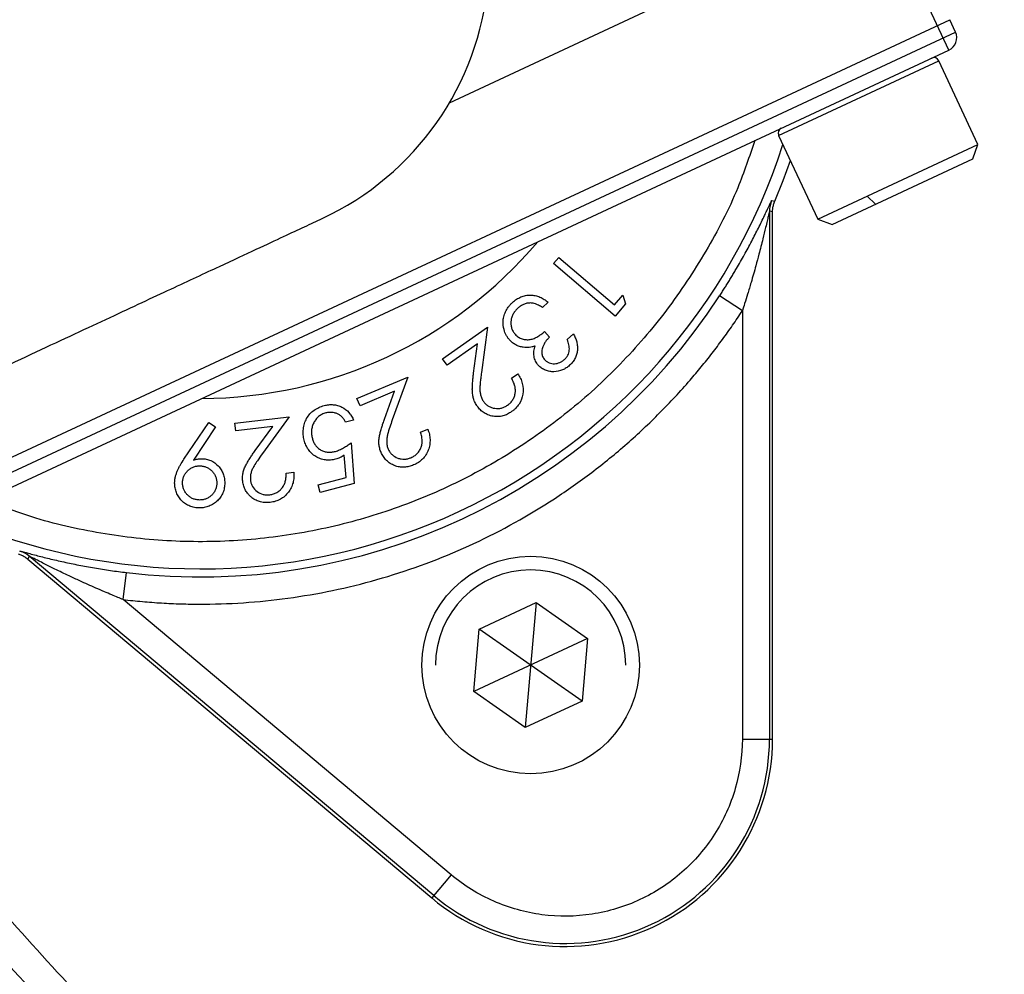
# Model space of a CAD drawing. Header units: inches. Extents: x -41.9 to 31, y -36.4 to 51.2.
# Tile 13 of 56: x -7.9 to -5.1, y -7.2 to -4.5. Entities that reach past the tile are written whole.
import ezdxf

# ---------------------------------------------------------------- set-up
doc = ezdxf.new("R2010")
doc.units = ezdxf.units.IN
doc.header["$MEASUREMENT"] = 0

msp = doc.modelspace()

# ---------------------------------------------------------------- linework, layer by layer
at = {"color": 7, "linetype": 'Continuous', "lineweight": 25}
for p, q in [((-5.2479, -4.5521), (-5.4476, -4.1239)), ((-6.118, -4.4365), (-6.6945, -4.7054)), ((-8.6709, -6.0614), (-5.2455, -4.4641)), ((-5.2289, -4.4998), (-5.2455, -4.4641)), ((-8.6543, -6.0971), (-5.2289, -4.4998)), ((-8.602, -6.1161), (-5.2479, -4.5521)), ((-5.1638, -4.8256), (-5.2769, -4.583)), ((-5.7408, -4.7993), (-5.6276, -5.0419)), ((-5.6276, -5.0419), (-5.1638, -4.8256)), ((-5.179, -4.8675), (-5.1638, -4.8256)), ((-5.5858, -5.0572), (-5.179, -4.8675)), ((-5.761, -4.9876), (-5.7521, -4.9895)), ((-5.4843, -4.9751), (-5.4601, -4.9985)), ((-5.7673, -5.0185), (-5.7673, -6.5473)), ((-5.7584, -5.0203), (-5.7673, -5.0185)), ((-5.7584, -6.5473), (-5.7584, -5.0203)), ((-5.6276, -5.0419), (-5.5858, -5.0572)), ((-6.3927, -5.1705), (-6.3776, -5.1528)), ((-6.3776, -5.1528), (-6.2162, -5.2897)), ((-6.2138, -5.3223), (-6.3927, -5.1705)), ((-6.2162, -5.2897), (-6.1923, -5.2615)), ((-6.1923, -5.2615), (-6.1839, -5.2871)), ((-5.846, -5.3072), (-5.912, -5.2642)), ((-6.4078, -5.282), (-6.4249, -5.2973)), ((-6.1839, -5.2871), (-6.2138, -5.3223)), ((-5.846, -5.3072), (-5.846, -6.5473)), ((-6.7141, -5.4465), (-6.5842, -5.3548)), ((-6.5842, -5.3548), (-6.6015, -5.4855)), ((-6.4184, -5.3674), (-6.404, -5.3833)), ((-6.353, -5.3903), (-6.3352, -5.3743)), ((-6.6128, -5.4027), (-6.7011, -5.465)), ((-6.6241, -5.4877), (-6.6128, -5.4027)), ((-6.7011, -5.465), (-6.7141, -5.4465)), ((-6.9618, -5.5613), (-6.8148, -5.4989)), ((-6.8148, -5.4989), (-6.8596, -5.6233)), ((-6.5143, -5.5024), (-6.496, -5.4895)), ((-6.8531, -5.5398), (-6.953, -5.5822)), ((-6.8822, -5.6207), (-6.8531, -5.5398)), ((-6.953, -5.5822), (-6.9618, -5.5613)), ((-7.3157, -5.6328), (-7.158, -5.6143)), ((-7.158, -5.6143), (-7.2355, -5.7205)), ((-7.4629, -5.7372), (-7.3913, -5.6309)), ((-7.372, -5.6435), (-7.4357, -5.7397)), ((-7.3913, -5.6309), (-7.372, -5.6435)), ((-7.3131, -5.6552), (-7.3157, -5.6328)), ((-7.2059, -5.6427), (-7.3131, -5.6552)), ((-7.2563, -5.7118), (-7.2059, -5.6427)), ((-6.9715, -5.6238), (-6.9947, -5.6299)), ((-6.7777, -5.6585), (-6.7569, -5.6497)), ((-6.9791, -5.6893), (-6.9704, -5.8072)), ((-6.9935, -5.7902), (-6.9985, -5.7256)), ((-7.1671, -5.7769), (-7.1449, -5.7743)), ((-7.0742, -5.8115), (-6.9935, -5.7902)), ((-7.0684, -5.8331), (-7.0742, -5.8115)), ((-6.9704, -5.8072), (-7.0684, -5.8331)), ((-7.9108, -6.018), (-7.9152, -6.0261)), ((-7.9152, -6.0261), (-6.7454, -7.0076)), ((-6.7397, -7.0007), (-7.9108, -6.018)), ((-7.639, -6.1433), (-7.6296, -6.0651)), ((-6.6891, -6.9404), (-7.639, -6.1433)), ((-6.608, -6.2289), (-6.4432, -6.152)), ((-6.4432, -6.152), (-6.4749, -6.5143)), ((-6.4432, -6.152), (-6.2942, -6.2563)), ((-6.6239, -6.41), (-6.608, -6.2289)), ((-6.3101, -6.4375), (-6.608, -6.2289)), ((-6.2942, -6.2563), (-6.6239, -6.41)), ((-6.2942, -6.2563), (-6.3101, -6.4375)), ((-6.4749, -6.5143), (-6.6239, -6.41)), ((-6.3101, -6.4375), (-6.4749, -6.5143)), ((-5.846, -6.5473), (-5.7584, -6.5473)), ((-6.6891, -6.9404), (-6.7454, -7.0076))]:
    msp.add_line(p, q, dxfattribs=at)
at = {"color": 8, "linetype": 'Continuous', "lineweight": 25}
msp.add_line((-5.7408, -4.7993), (-5.2769, -4.583), dxfattribs=at)
at = {"color": 7, "linetype": 'Continuous', "lineweight": 25, "flags": 128}
msp.add_lwpolyline([(-5.7521, -4.9895), (-5.728, -4.93), (-5.7069, -4.8721)], dxfattribs=at)
at = {"color": 7, "linetype": 'Continuous', "lineweight": 25}
msp.add_circle((-6.4591, -6.3332), 0.315, dxfattribs=at)
for centre, radius, start, end in [((0, 0), 19.685, 94.35868, 263.1079), ((0, 0), 15.5228, 181.38065, 261.24692), ((0, 0), 15.5118, 181.38163, 261.24067), ((0, 0), 6.3763, 195.37293, 224.62707), ((-7.4158, -4.2815), 0.8366, 294.9583, 115), ((-5.2645, -4.5164), 0.0394, 295, 25), ((-5.2912, -4.5897), 0.0157, 25, 115), ((-5.7265, -4.7926), 0.0157, 115, 205), ((-5.6886, -5.0185), 0.0788, 156.8952, 179.9964), ((-7.4158, -4.2815), 1.2795, 270.1884, 319.8116), ((-7.4158, -4.2815), 1.7964, 263.1629, 326.8371), ((-7.9614, -6.0783), 0.0788, 50.0036, 73.1048), ((-6.4591, -6.3332), 0.2756, 0, 180), ((-6.3592, -6.5473), 0.6009, 230, 360), ((-6.3592, -6.5473), 0.5919, 230, 0)]:
    msp.add_arc(centre, radius, start, end, dxfattribs=at)
at = {"color": 8, "linetype": 'Continuous', "lineweight": 25}
for centre, radius, start, end in [((0, 0), 15.5228, 181.38065, 261.24691), ((-7.4158, -4.2815), 1.773, 247.8805, 342.1195)]:
    msp.add_arc(centre, radius, start, end, dxfattribs=at)
for points, knots in [([(-2.3622, -20.4662), (-2.6068, -20.4372), (-3.1759, -20.3697), (-4.0633, -20.209), (-5.0228, -19.9932), (-5.97, -19.7303), (-6.9006, -19.4239), (-7.8127, -19.0748), (-8.7063, -18.6833), (-9.5815, -18.2495), (-10.4382, -17.7731), (-11.274, -17.255), (-12.0842, -16.6976), (-12.8646, -16.104), (-13.6132, -15.4764), (-14.3302, -14.8151), (-15.0157, -14.1201), (-15.6695, -13.391), (-16.2901, -12.6289), (-16.8739, -11.8374), (-17.418, -11.021), (-17.921, -10.1832), (-18.3828, -9.324), (-18.8037, -8.4435), (-19.1834, -7.5413), (-19.521, -6.6186), (-19.8144, -5.68), (-20.0621, -4.7306), (-20.2637, -3.7743), (-20.4194, -2.8113), (-20.5295, -1.8415), (-20.5937, -0.8649), (-20.6116, 0.1174), (-20.5824, 1.1005), (-20.5066, 2.0791), (-20.3849, 3.0492), (-20.2177, 4.0104), (-20.0052, 4.9628), (-19.7472, 5.9064), (-19.4435, 6.8404), (-19.095, 7.7603), (-18.7041, 8.6601), (-18.2729, 9.5373), (-17.8004, 10.3903), (-17.288, 11.2212), (-16.7356, 12.0286), (-16.1433, 12.8121), (-15.543, 13.532), (-14.9437, 14.1895), (-14.3533, 14.7866), (-13.7405, 15.358), (-13.1058, 15.9038), (-12.4485, 16.4235), (-11.7718, 16.9183), (-11.3041, 17.2245), (-11.0706, 17.3774)], [0, 0, 0, 0, 0.01458, 0.033924, 0.053365, 0.072787, 0.092102, 0.111354, 0.130586, 0.149844, 0.169168, 0.188599, 0.208043, 0.227371, 0.246628, 0.265857, 0.285102, 0.304407, 0.323816, 0.343267, 0.362616, 0.381879, 0.401106, 0.420346, 0.439641, 0.459038, 0.478496, 0.49784, 0.517106, 0.536338, 0.555578, 0.574872, 0.594261, 0.613726, 0.633082, 0.652354, 0.671587, 0.690824, 0.710107, 0.729483, 0.748952, 0.768326, 0.787549, 0.8068, 0.82604, 0.845324, 0.864697, 0.884172, 0.900798, 0.917357, 0.933878, 0.950386, 0.96691, 0.983475, 1, 1, 1, 1]), ([(-2.7559, 12.2845), (-2.855, 12.2637), (-3.2113, 12.1889), (-3.8116, 12.0102), (-4.5531, 11.7508), (-5.2764, 11.4424), (-5.9817, 11.0892), (-6.6636, 10.6923), (-7.3187, 10.2543), (-7.9434, 9.7776), (-8.5375, 9.2632), (-9.0995, 8.7117), (-9.6273, 8.125), (-10.1171, 7.5068), (-10.5664, 6.8611), (-10.9741, 6.1895), (-11.34, 5.4929), (-11.6621, 4.7734), (-11.9389, 4.0349), (-12.1685, 3.2816), (-12.3503, 2.5171), (-12.4839, 1.7422), (-12.5691, 0.9586), (-12.6046, 0.1704), (-12.5906, -0.6172), (-12.5271, -1.4006), (-12.4149, -2.1782), (-12.2536, -2.9485), (-12.0452, -3.71), (-11.7843, -4.4546), (-11.5837, -4.9649), (-11.4582, -5.2193), (-11.4485, -5.2389)], [0, 0, 0, 0, 0.013556, 0.04875, 0.083741, 0.118737, 0.153944, 0.189303, 0.224331, 0.259405, 0.29446, 0.329499, 0.364777, 0.400066, 0.435047, 0.470045, 0.505209, 0.54034, 0.57554, 0.610748, 0.645732, 0.680701, 0.715973, 0.75122, 0.786285, 0.821386, 0.856391, 0.891421, 0.926714, 0.962021, 0.99707, 1, 1, 1, 1]), ([(-2.7559, 11.8864), (-2.841, 11.8661), (-3.0577, 11.8143), (-3.2907, 11.75), (-3.4566, 11.7011), (-3.5112, 11.6848), (-3.5663, 11.668), (-3.6221, 11.6507), (-3.6784, 11.633), (-3.8182, 11.5882), (-4.0284, 11.5173), (-4.295, 11.4198), (-4.5243, 11.3303), (-4.7169, 11.251), (-4.8735, 11.1836), (-5.0039, 11.1256), (-5.1478, 11.0597), (-5.3427, 10.9671), (-5.5874, 10.8445), (-5.8507, 10.7043), (-6.1044, 10.5612), (-6.3487, 10.4159), (-6.5773, 10.2726), (-6.791, 10.1322), (-6.9905, 9.9953), (-7.1826, 9.8579), (-7.3672, 9.7205), (-7.5445, 9.5832), (-7.8059, 9.3734), (-8.147, 9.0812), (-8.5592, 8.6937), (-8.8669, 8.3764), (-9.0806, 8.1419), (-9.2077, 7.9979), (-9.3328, 7.8517), (-9.4557, 7.7034), (-9.5764, 7.5529), (-9.6949, 7.4004), (-9.867, 7.1716), (-10.095, 6.8505), (-10.3764, 6.4183), (-10.6251, 5.9969), (-10.8408, 5.5966), (-10.9767, 5.3233), (-11.0669, 5.1318), (-11.1138, 5.0298), (-11.1602, 4.9262), (-11.2063, 4.821), (-11.2518, 4.7141), (-11.3515, 4.4739), (-11.4902, 4.1119), (-11.6487, 3.6387), (-11.7753, 3.2056), (-11.8732, 2.8209), (-11.948, 2.4845), (-12.0044, 2.1959), (-12.0471, 1.9475), (-12.0745, 1.768), (-12.0941, 1.6285), (-12.1089, 1.5156), (-12.1243, 1.3874), (-12.1384, 1.2593), (-12.1634, 1.0074), (-12.1924, 0.6097), (-12.208, 0.0677), (-12.2006, -0.3487), (-12.1883, -0.6178), (-12.1813, -0.742), (-12.1731, -0.8657), (-12.1636, -0.9891), (-12.1529, -1.1121), (-12.141, -1.2347), (-12.1227, -1.4048), (-12.0944, -1.633), (-12.0507, -1.9295), (-11.9936, -2.2568), (-11.9207, -2.6141), (-11.8292, -3.0006), (-11.716, -3.4152), (-11.5782, -3.8566), (-11.409, -4.3289), (-11.246, -4.7383), (-11.1301, -4.988), (-11.091, -5.0722)], [0, 0, 0, 0, 0.012148, 0.030923, 0.033525, 0.036159, 0.038826, 0.041526, 0.044259, 0.047025, 0.061904, 0.075036, 0.086422, 0.096059, 0.103948, 0.110088, 0.115857, 0.125913, 0.140037, 0.153836, 0.16731, 0.180459, 0.193283, 0.204752, 0.215947, 0.226869, 0.237517, 0.247891, 0.257991, 0.28404, 0.310203, 0.336478, 0.345352, 0.354239, 0.363138, 0.37205, 0.380974, 0.389911, 0.398861, 0.4207, 0.444554, 0.47042, 0.488593, 0.507642, 0.512776, 0.517969, 0.523223, 0.528536, 0.53391, 0.539343, 0.564627, 0.587705, 0.608576, 0.627244, 0.642795, 0.656398, 0.668053, 0.677762, 0.681607, 0.687595, 0.693569, 0.69953, 0.705476, 0.728706, 0.754849, 0.780714, 0.786482, 0.792235, 0.797974, 0.803699, 0.809409, 0.815106, 0.820789, 0.833152, 0.847018, 0.862385, 0.879254, 0.897627, 0.917504, 0.93889, 0.961787, 0.987125, 1, 1, 1, 1]), ([(-10.7424, -4.9096), (-10.8056, -4.767), (-10.9655, -4.4064), (-11.1754, -3.8117), (-11.3762, -3.1316), (-11.5324, -2.443), (-11.646, -1.7467), (-11.7156, -1.0424), (-11.7403, -0.333), (-11.719, 0.3766), (-11.6524, 1.081), (-11.5419, 1.7783), (-11.3882, 2.4685), (-11.1915, 3.1511), (-10.9528, 3.8224), (-10.674, 4.4779), (-10.357, 5.1142), (-10.0025, 5.7308), (-9.6103, 6.3279), (-9.1808, 6.9032), (-8.7166, 7.4527), (-8.2208, 7.9728), (-7.6953, 8.4614), (-7.1398, 8.9184), (-6.5542, 9.3434), (-5.9404, 9.7333), (-5.3028, 10.0849), (-4.6459, 10.3954), (-3.9718, 10.6653), (-3.2792, 10.8899), (-2.7413, 11.0382), (-2.4317, 11.0963), (-2.3622, 11.1093)], [0, 0, 0, 0, 0.022745, 0.057492, 0.091999, 0.126378, 0.160754, 0.195254, 0.230008, 0.264731, 0.299223, 0.33362, 0.368049, 0.402634, 0.437416, 0.472011, 0.506451, 0.540856, 0.575347, 0.610048, 0.644776, 0.679266, 0.713641, 0.748024, 0.782548, 0.817336, 0.852021, 0.886487, 0.920875, 0.955322, 0.989972, 1, 1, 1, 1]), ([(-10.6151, -4.8503), (-10.6526, -4.7678), (-10.7849, -4.4766), (-10.9722, -3.9623), (-11.1764, -3.3108), (-11.3379, -2.6506), (-11.4598, -1.983), (-11.5406, -1.3083), (-11.5796, -0.6275), (-11.5759, 0.0541), (-11.5292, 0.7331), (-11.441, 1.4062), (-11.3119, 2.0734), (-11.1425, 2.7335), (-10.9331, 3.3851), (-10.6852, 4.0237), (-10.4003, 4.6464), (-10.0802, 5.2504), (-9.7246, 5.8366), (-9.334, 6.4032), (-8.9091, 6.9485), (-8.4528, 7.4681), (-7.9672, 7.9597), (-7.4541, 8.4213), (-6.9125, 8.8537), (-6.3436, 9.255), (-5.7486, 9.6231), (-5.1328, 9.9545), (-4.4984, 10.2476), (-3.8484, 10.5025), (-3.1805, 10.7147), (-2.6838, 10.8505), (-2.4072, 10.9022), (-2.3622, 10.9106)], [0, 0, 0, 0, 0.013432, 0.047414, 0.081209, 0.114917, 0.148509, 0.18226, 0.216145, 0.250124, 0.283838, 0.317569, 0.351248, 0.385005, 0.41893, 0.452933, 0.486665, 0.520401, 0.554061, 0.58794, 0.62186, 0.655784, 0.689482, 0.723131, 0.756739, 0.790641, 0.824536, 0.858455, 0.892127, 0.925771, 0.959424, 0.993396, 1, 1, 1, 1]), ([(-2.3622, 10.8941), (-2.5203, 10.8616), (-2.9109, 10.7813), (-3.5213, 10.6014), (-4.192, 10.3617), (-4.8439, 10.0767), (-5.4728, 9.7507), (-6.0746, 9.3857), (-6.6484, 8.983), (-7.1943, 8.5425), (-7.7099, 8.0641), (-8.1932, 7.5538), (-8.6447, 7.0182), (-9.0613, 6.4599), (-9.4437, 5.8789), (-9.7912, 5.2762), (-10.1024, 4.6533), (-10.3756, 4.0139), (-10.6093, 3.3618), (-10.803, 2.6993), (-10.9569, 2.0271), (-11.0705, 1.3456), (-11.1433, 0.6577), (-11.1745, -0.0333), (-11.1647, -0.7232), (-11.1143, -1.4104), (-11.0233, -2.0938), (-10.8917, -2.773), (-10.7186, -3.4444), (-10.5154, -4.086), (-10.3506, -4.4956), (-10.2723, -4.6904)], [0, 0, 0, 0, 0.023754, 0.058701, 0.093701, 0.128851, 0.163811, 0.198566, 0.233237, 0.268018, 0.303059, 0.338273, 0.373235, 0.408126, 0.442972, 0.477963, 0.513076, 0.54819, 0.583188, 0.618055, 0.652914, 0.687922, 0.723057, 0.758116, 0.793146, 0.828014, 0.862927, 0.897959, 0.933135, 0.968195, 1, 1, 1, 1]), ([(-2.7766, 10.6093), (-2.7822, 10.6081), (-3.0159, 10.5575), (-3.4684, 10.4164), (-4.1304, 10.1828), (-4.773, 9.9007), (-5.3926, 9.5795), (-5.9849, 9.2199), (-6.5499, 8.8232), (-7.0877, 8.389), (-7.5961, 7.9171), (-8.0731, 7.4132), (-8.5189, 6.8845), (-8.9301, 6.3335), (-9.3073, 5.7607), (-9.6504, 5.1659), (-9.958, 4.5509), (-10.228, 3.9196), (-10.4587, 3.2763), (-10.6499, 2.6233), (-10.8018, 1.9608), (-10.9142, 1.2886), (-10.9864, 0.6093), (-11.0174, -0.0729), (-11.0079, -0.7536), (-10.9584, -1.4309), (-10.8689, -2.1049), (-10.7391, -2.7755), (-10.5681, -3.4387), (-10.372, -4.0594), (-10.2147, -4.4509), (-10.1428, -4.63)], [0, 0, 0, 0, 0.00088, 0.036602, 0.072502, 0.108581, 0.144342, 0.179887, 0.215382, 0.25099, 0.286884, 0.323025, 0.358928, 0.394695, 0.430448, 0.466308, 0.5024, 0.538512, 0.574385, 0.610142, 0.645903, 0.681786, 0.717912, 0.753999, 0.789874, 0.825654, 0.861452, 0.89739, 0.933562, 0.969593, 1, 1, 1, 1]), ([(-2.3622, -19.3386), (-2.5281, -19.3194), (-3.0108, -19.2634), (-3.8033, -19.1199), (-4.7372, -18.9121), (-5.6594, -18.6564), (-6.568, -18.3564), (-7.4608, -18.012), (-8.3356, -17.6242), (-9.1904, -17.194), (-10.023, -16.7223), (-10.8314, -16.2103), (-11.6138, -15.6593), (-12.3681, -15.0706), (-13.0927, -14.4456), (-13.7858, -13.7858), (-14.4456, -13.0927), (-15.0706, -12.3681), (-15.6593, -11.6138), (-16.2103, -10.8314), (-16.7223, -10.023), (-17.194, -9.1904), (-17.6242, -8.3356), (-18.012, -7.4608), (-18.3564, -6.568), (-18.6565, -5.6594), (-18.9118, -4.7371), (-19.1214, -3.8035), (-19.2852, -2.8607), (-19.4016, -1.9109), (-19.4746, -0.9566), (-19.4837, -0.3189), (-19.4882, 0)], [0, 0, 0, 0, 0.017743, 0.051614, 0.085485, 0.119356, 0.153227, 0.187098, 0.220969, 0.25484, 0.288711, 0.322582, 0.356452, 0.390323, 0.424194, 0.458065, 0.491936, 0.525807, 0.559678, 0.593549, 0.62742, 0.661291, 0.695162, 0.729033, 0.762904, 0.796774, 0.830645, 0.864516, 0.898387, 0.932258, 0.966129, 1, 1, 1, 1]), ([(-15.5446, -0.374), (-15.5414, -0.5401), (-15.5326, -0.9971), (-15.464, -1.7425), (-15.3437, -2.607), (-15.173, -3.4631), (-14.955, -4.3085), (-14.6899, -5.1402), (-14.3786, -5.9558), (-14.022, -6.7526), (-13.6213, -7.5282), (-13.1778, -8.2802), (-12.6928, -9.006), (-12.1678, -9.7035), (-11.6046, -10.3705), (-11.0049, -11.0049), (-10.3705, -11.6046), (-9.7035, -12.1678), (-9.006, -12.6928), (-8.2802, -13.1778), (-7.5282, -13.6213), (-6.7526, -14.022), (-5.9558, -14.3786), (-5.1402, -14.6897), (-4.3086, -14.9556), (-3.4628, -15.1708), (-2.8128, -15.3086), (-2.4434, -15.3587), (-2.3622, -15.3697)], [0, 0, 0, 0, 0.022982, 0.063219, 0.103456, 0.143693, 0.183929, 0.224166, 0.264403, 0.30464, 0.344877, 0.385113, 0.42535, 0.465587, 0.505824, 0.546061, 0.586297, 0.626534, 0.666771, 0.707008, 0.747245, 0.787482, 0.827718, 0.867955, 0.908192, 0.948429, 0.988666, 1, 1, 1, 1]), ([(-5.8102, -4.8143), (-5.8256, -4.8602), (-5.8628, -4.9711), (-5.9487, -5.1362), (-6.0624, -5.3079), (-6.1968, -5.4642), (-6.3489, -5.6031), (-6.5169, -5.7226), (-6.698, -5.8208), (-6.8897, -5.8964), (-7.0891, -5.9482), (-7.2933, -5.9755), (-7.4994, -5.978), (-7.704, -5.9547), (-7.8858, -5.9144), (-7.9946, -5.8716), (-8.0397, -5.8539)], [0, 0, 0, 0, 0.052617, 0.12718, 0.201744, 0.276308, 0.350872, 0.425436, 0.5, 0.574564, 0.649128, 0.723692, 0.798256, 0.87282, 0.947383, 1, 1, 1, 1]), ([(-9.3926, -6.1264), (-9.3105, -6.2641), (-9.1104, -6.5999), (-8.7518, -7.1086), (-8.325, -7.6529), (-7.8662, -8.1696), (-7.378, -8.6597), (-6.86, -9.1232), (-6.3135, -9.5583), (-5.7417, -9.9623), (-5.1475, -10.333), (-4.5336, -10.67), (-3.8983, -10.9707), (-3.2409, -11.2206), (-2.727, -11.3864), (-2.4303, -11.4524), (-2.3622, -11.4676)], [0, 0, 0, 0, 0.0537354, 0.131087, 0.2080687, 0.2847306, 0.3613469, 0.4381599, 0.5154241, 0.5926836, 0.6696112, 0.746448, 0.8233176, 0.9005484, 0.9771785, 1, 1, 1, 1]), ([(-9.5168, -6.1843), (-9.4369, -6.3182), (-9.2375, -6.6525), (-8.8784, -7.1614), (-8.4469, -7.7119), (-7.9821, -8.2357), (-7.4864, -8.7333), (-6.9609, -9.2034), (-6.4073, -9.6441), (-5.8766, -10.019), (-5.3774, -10.3355), (-4.9167, -10.6008), (-4.4441, -10.8471), (-3.9046, -11.0959), (-3.2928, -11.3288), (-2.7585, -11.5005), (-2.4441, -11.5701), (-2.3622, -11.5883)], [0, 0, 0, 0, 0.0514624, 0.1285253, 0.2049617, 0.2814365, 0.3582086, 0.4349066, 0.5118239, 0.5889154, 0.6463741, 0.7039459, 0.7614536, 0.8191326, 0.8962078, 0.9729809, 1, 1, 1, 1]), ([(-2.3622, -11.603), (-2.4445, -11.5874), (-2.7579, -11.528), (-3.2914, -11.3798), (-3.9576, -11.1606), (-4.6062, -10.8986), (-5.2369, -10.5986), (-5.8493, -10.26), (-6.4397, -9.8854), (-7.0052, -9.4772), (-7.5431, -9.0381), (-8.0532, -8.5693), (-8.5347, -8.0712), (-8.9866, -7.5466), (-9.4026, -6.9961), (-9.6854, -6.5907), (-9.8191, -6.3636), (-9.8368, -6.3336)], [0, 0, 0, 0, 0.026431, 0.100646, 0.174659, 0.2482, 0.322043, 0.396123, 0.470422, 0.544561, 0.618481, 0.692247, 0.766356, 0.840735, 0.914765, 0.988712, 1, 1, 1, 1]), ([(-2.3622, -11.724), (-2.412, -11.7151), (-2.7034, -11.6631), (-3.2245, -11.5222), (-3.9204, -11.3013), (-4.5964, -11.0339), (-5.254, -10.726), (-5.8924, -10.3768), (-6.5077, -9.9889), (-7.096, -9.5653), (-7.6545, -9.1092), (-8.1832, -8.6215), (-8.6823, -8.1024), (-9.1484, -7.5541), (-9.5797, -6.9851), (-9.8358, -6.5884), (-9.9624, -6.3921)], [0, 0, 0, 0, 0.015728, 0.092025, 0.167738, 0.243186, 0.318688, 0.394552, 0.470848, 0.546698, 0.622245, 0.697777, 0.773569, 0.849804, 0.925693, 1, 1, 1, 1]), ([(-9.9851, -7.0024), (-9.863, -7.1707), (-9.6195, -7.5063), (-9.2222, -7.9834), (-8.8039, -8.4391), (-8.3622, -8.8717), (-7.8977, -9.2818), (-7.4104, -9.6684), (-6.9028, -10.0295), (-6.3778, -10.3628), (-5.8383, -10.6669), (-5.2847, -10.942), (-4.717, -11.188), (-4.1351, -11.405), (-3.5403, -11.591), (-2.9489, -11.7449), (-2.5532, -11.82), (-2.3622, -11.8562)], [0, 0, 0, 0, 0.067269, 0.134129, 0.200766, 0.267362, 0.334099, 0.401161, 0.468556, 0.535574, 0.602285, 0.668871, 0.735515, 0.8024, 0.86971, 0.937108, 1, 1, 1, 1])]:
    msp.add_open_spline(points, degree=3, knots=knots, dxfattribs=at)
at = {"color": 7, "linetype": 'Continuous', "lineweight": 25}
for points, knots in [([(-7.7693, -3.5233), (-7.7832, -3.5297), (-7.812, -3.5432), (-7.862, -3.5665), (-7.9279, -3.5972), (-8.0133, -3.637), (-8.1209, -3.6872), (-8.2467, -3.7459), (-8.4031, -3.8188), (-8.5958, -3.9087), (-8.8261, -4.0161), (-9.0924, -4.1402), (-9.3907, -4.2793), (-9.7188, -4.4323), (-10.114, -4.6166), (-10.5824, -4.835), (-11.1263, -5.0887), (-11.5024, -5.264), (-11.6943, -5.3535)], [0, 0, 0, 0, 0.045612, 0.09487, 0.14776, 0.204343, 0.251452, 0.300846, 0.352481, 0.40634, 0.463527, 0.523114, 0.58503, 0.649247, 0.715813, 0.806528, 0.901245, 1, 1, 1, 1]), ([(-5.912, -5.2642), (-5.9096, -5.2605), (-5.9048, -5.2531), (-5.8976, -5.242), (-5.8906, -5.2307), (-5.8836, -5.2194), (-5.8766, -5.208), (-5.8697, -5.1965), (-5.8612, -5.1821), (-5.8513, -5.1651), (-5.8402, -5.1453), (-5.8294, -5.1256), (-5.819, -5.1059), (-5.8089, -5.0864), (-5.7962, -5.0612), (-5.7848, -5.0377), (-5.776, -5.0189), (-5.7713, -5.0089), (-5.7678, -5.0015), (-5.765, -4.9954), (-5.7631, -4.9915), (-5.7619, -4.9891), (-5.7612, -4.9878), (-5.7611, -4.9877), (-5.761, -4.9876)], [0, 0, 0, 0, 0.035003, 0.070155, 0.10548, 0.141002, 0.176744, 0.21273, 0.248982, 0.312053, 0.372493, 0.435232, 0.498725, 0.560796, 0.623833, 0.748627, 0.802439, 0.838484, 0.874149, 0.907064, 0.938347, 0.959432, 0.979893, 1, 1, 1, 1]), ([(-5.7584, -5.0203), (-5.7583, -5.0186), (-5.7583, -5.015), (-5.7577, -5.0098), (-5.7569, -5.0046), (-5.7556, -4.9995), (-5.7541, -4.9944), (-5.7527, -4.9911), (-5.7521, -4.9895)], [0, 0, 0, 0, 0.167931, 0.334347, 0.5, 0.665653, 0.832069, 1, 1, 1, 1]), ([(-10.9872, -6.87), (-10.8323, -6.7978), (-10.5251, -6.6545), (-10.0726, -6.4435), (-9.6362, -6.24), (-9.2199, -6.0459), (-8.8285, -5.8634), (-8.4664, -5.6945), (-8.1517, -5.5478), (-7.8865, -5.4241), (-7.6713, -5.3237), (-7.4957, -5.2419), (-7.3559, -5.1767), (-7.2497, -5.1272), (-7.1722, -5.091), (-7.1128, -5.0633), (-7.079, -5.0475), (-7.0622, -5.0397)], [0, 0, 0, 0, 0.079672, 0.158063, 0.235188, 0.311063, 0.385659, 0.459013, 0.53115, 0.593176, 0.654205, 0.714316, 0.773474, 0.831589, 0.888661, 0.944796, 1, 1, 1, 1]), ([(-5.7673, -5.0185), (-5.7673, -5.0185), (-5.7674, -5.0186), (-5.7676, -5.0192), (-5.7678, -5.0201), (-5.7681, -5.0214), (-5.7685, -5.0231), (-5.769, -5.0252), (-5.7696, -5.0277), (-5.7703, -5.0305), (-5.7718, -5.0368), (-5.7745, -5.0484), (-5.7796, -5.0702), (-5.7873, -5.1022), (-5.7968, -5.1394), (-5.8081, -5.1816), (-5.8191, -5.2202), (-5.83, -5.2567), (-5.8386, -5.2841), (-5.8438, -5.3002), (-5.846, -5.3072)], [0, 0, 0, 0, 0.007819, 0.015839, 0.024222, 0.033112, 0.042627, 0.052867, 0.063909, 0.075816, 0.088638, 0.139803, 0.204183, 0.315975, 0.462974, 0.572146, 0.73174, 0.841223, 0.930642, 1, 1, 1, 1]), ([(-6.5109, -5.2824), (-6.5091, -5.2809), (-6.5055, -5.2778), (-6.4979, -5.2723), (-6.4874, -5.2667), (-6.4738, -5.2624), (-6.4598, -5.2611), (-6.4456, -5.2627), (-6.4343, -5.2664), (-6.4257, -5.2704), (-6.4174, -5.275), (-6.4116, -5.2792), (-6.4078, -5.282)], [0, 0, 0, 0, 0.062553, 0.125103, 0.25007, 0.374472, 0.499914, 0.621595, 0.749823, 0.811788, 0.874937, 1, 1, 1, 1]), ([(-6.5195, -5.3922), (-6.5214, -5.3899), (-6.5252, -5.3855), (-6.5313, -5.3754), (-6.5377, -5.359), (-6.5398, -5.3391), (-6.5361, -5.3204), (-6.5302, -5.3061), (-6.5232, -5.2954), (-6.5164, -5.2877), (-6.5127, -5.2842), (-6.5109, -5.2824)], [0, 0, 0, 0, 0.07141, 0.143383, 0.286929, 0.499634, 0.624621, 0.74968, 0.874805, 0.93737, 1, 1, 1, 1]), ([(-6.4959, -5.2996), (-6.4974, -5.301), (-6.4999, -5.3034), (-6.5035, -5.3073), (-6.5066, -5.3114), (-6.5104, -5.3173), (-6.5141, -5.3254), (-6.5162, -5.3359), (-6.5163, -5.3466), (-6.5145, -5.3571), (-6.5109, -5.3653), (-6.507, -5.3712), (-6.5048, -5.3739), (-6.5036, -5.3753)], [0, 0, 0, 0, 0.070423, 0.125097, 0.18717, 0.250235, 0.373686, 0.500116, 0.625074, 0.750013, 0.874895, 0.937448, 1, 1, 1, 1]), ([(-6.4598, -5.2845), (-6.4615, -5.2845), (-6.4648, -5.2847), (-6.4697, -5.2854), (-6.4746, -5.2867), (-6.4808, -5.2891), (-6.4867, -5.2924), (-6.4922, -5.2963), (-6.4947, -5.2985), (-6.4959, -5.2996)], [0, 0, 0, 0, 0.125036, 0.250068, 0.370391, 0.500157, 0.749932, 0.87495, 1, 1, 1, 1]), ([(-6.4249, -5.2973), (-6.4268, -5.2961), (-6.4305, -5.2938), (-6.436, -5.2909), (-6.442, -5.2881), (-6.448, -5.2861), (-6.4541, -5.2847), (-6.4579, -5.2845), (-6.4598, -5.2845)], [0, 0, 0, 0, 0.178815, 0.345303, 0.500043, 0.700559, 0.848067, 1, 1, 1, 1]), ([(-7.639, -6.1433), (-7.6297, -6.1444), (-7.6112, -6.1465), (-7.5834, -6.1492), (-7.5555, -6.1515), (-7.5276, -6.1534), (-7.4997, -6.1548), (-7.4718, -6.1559), (-7.4438, -6.1565), (-7.4159, -6.1567), (-7.354, -6.1563), (-7.2584, -6.1515), (-7.1289, -6.1361), (-6.9998, -6.1115), (-6.8286, -6.0662), (-6.6206, -5.9867), (-6.426, -5.8785), (-6.2813, -5.7765), (-6.1795, -5.6934), (-6.0844, -5.6041), (-6.0142, -5.5284), (-5.9648, -5.4697), (-5.9335, -5.4303), (-5.9032, -5.3901), (-5.8739, -5.3492), (-5.8553, -5.3212), (-5.846, -5.3072)], [0, 0, 0, 0, 0.013434, 0.026858, 0.040275, 0.053688, 0.0671, 0.080513, 0.093932, 0.107359, 0.120797, 0.182956, 0.245135, 0.30854, 0.371966, 0.500001, 0.628036, 0.691442, 0.754868, 0.817027, 0.879206, 0.903379, 0.927527, 0.951669, 0.975821, 1, 1, 1, 1]), ([(-6.5036, -5.3753), (-6.5022, -5.3767), (-6.4994, -5.3795), (-6.493, -5.3844), (-6.4838, -5.3887), (-6.472, -5.3912), (-6.4599, -5.3907), (-6.4504, -5.388), (-6.4432, -5.3845), (-6.4366, -5.3808), (-6.4282, -5.3751), (-6.4219, -5.3701), (-6.4184, -5.3674)], [0, 0, 0, 0, 0.06257, 0.125116, 0.250003, 0.375903, 0.499829, 0.624709, 0.682178, 0.749818, 0.860496, 1, 1, 1, 1]), ([(-6.404, -5.3833), (-6.4063, -5.3855), (-6.4108, -5.3898), (-6.4166, -5.3972), (-6.4213, -5.4053), (-6.4247, -5.4134), (-6.4267, -5.4213), (-6.4271, -5.43), (-6.4252, -5.4379), (-6.4218, -5.4446), (-6.4195, -5.4475), (-6.4183, -5.4489)], [0, 0, 0, 0, 0.1250877, 0.2501371, 0.3780841, 0.5002901, 0.6042235, 0.700773, 0.850034, 0.9247554, 1, 1, 1, 1]), ([(-6.3352, -5.3743), (-6.3333, -5.378), (-6.3304, -5.3835), (-6.3275, -5.3912), (-6.325, -5.3992), (-6.3232, -5.4094), (-6.3233, -5.4219), (-6.3256, -5.4342), (-6.3303, -5.4458), (-6.336, -5.4545), (-6.3414, -5.4608), (-6.3444, -5.4636), (-6.346, -5.465)], [0, 0, 0, 0, 0.125049, 0.186769, 0.250153, 0.375363, 0.500091, 0.625339, 0.749976, 0.874912, 0.937456, 1, 1, 1, 1]), ([(-6.4803, -5.4129), (-6.4821, -5.4126), (-6.4858, -5.412), (-6.4931, -5.41), (-6.5019, -5.4064), (-6.5099, -5.4012), (-6.5156, -5.3963), (-6.5182, -5.3936), (-6.5195, -5.3922)], [0, 0, 0, 0, 0.125066, 0.250125, 0.499993, 0.749876, 0.874937, 1, 1, 1, 1]), ([(-6.4462, -5.4093), (-6.4489, -5.4102), (-6.4544, -5.4121), (-6.463, -5.4134), (-6.4716, -5.4139), (-6.4774, -5.4133), (-6.4803, -5.4129)], [0, 0, 0, 0, 0.2500219, 0.4999917, 0.7500087, 1, 1, 1, 1]), ([(-6.4365, -5.4651), (-6.4381, -5.4632), (-6.4412, -5.4594), (-6.4463, -5.4508), (-6.45, -5.4388), (-6.45, -5.4262), (-6.4482, -5.4165), (-6.4469, -5.4117), (-6.4462, -5.4093)], [0, 0, 0, 0, 0.125157, 0.250307, 0.499868, 0.749676, 0.874827, 1, 1, 1, 1]), ([(-6.3612, -5.4481), (-6.3593, -5.4463), (-6.3556, -5.4426), (-6.3512, -5.436), (-6.3482, -5.4287), (-6.3468, -5.4211), (-6.3469, -5.4132), (-6.3481, -5.4056), (-6.3502, -5.3979), (-6.352, -5.3929), (-6.353, -5.3903)], [0, 0, 0, 0, 0.125037, 0.250073, 0.374515, 0.499988, 0.617048, 0.749946, 0.864921, 1, 1, 1, 1]), ([(-6.346, -5.465), (-6.3476, -5.4664), (-6.3508, -5.4691), (-6.3576, -5.4739), (-6.3706, -5.4806), (-6.3873, -5.4844), (-6.404, -5.4832), (-6.4162, -5.4797), (-6.4255, -5.4748), (-6.4321, -5.4696), (-6.435, -5.4666), (-6.4365, -5.4651)], [0, 0, 0, 0, 0.062631, 0.125196, 0.250345, 0.499575, 0.623953, 0.749738, 0.874812, 0.93737, 1, 1, 1, 1]), ([(-6.4183, -5.4489), (-6.4174, -5.4499), (-6.4155, -5.4518), (-6.4113, -5.4551), (-6.4031, -5.4595), (-6.3923, -5.4609), (-6.3818, -5.4596), (-6.3755, -5.4575), (-6.3708, -5.4551), (-6.3675, -5.4531), (-6.3643, -5.4508), (-6.3623, -5.4491), (-6.3612, -5.4481)], [0, 0, 0, 0, 0.062625, 0.125245, 0.250292, 0.49924, 0.6257, 0.749493, 0.810017, 0.874769, 0.930484, 1, 1, 1, 1]), ([(-6.6135, -5.5837), (-6.6157, -5.5802), (-6.6191, -5.575), (-6.6224, -5.5674), (-6.6251, -5.5598), (-6.6272, -5.5497), (-6.628, -5.5376), (-6.6277, -5.525), (-6.627, -5.5132), (-6.6257, -5.5005), (-6.6247, -5.4923), (-6.6241, -5.4877)], [0, 0, 0, 0, 0.124968, 0.1867863, 0.2500694, 0.369052, 0.4999693, 0.6150256, 0.7499749, 0.8577763, 1, 1, 1, 1]), ([(-6.6015, -5.4855), (-6.602, -5.4885), (-6.6027, -5.4942), (-6.6039, -5.5043), (-6.6051, -5.5158), (-6.6059, -5.5281), (-6.6059, -5.5397), (-6.6044, -5.5505), (-6.6015, -5.5592), (-6.5981, -5.5656), (-6.5961, -5.5687), (-6.5951, -5.5702)], [0, 0, 0, 0, 0.104603, 0.200349, 0.350596, 0.50008, 0.625069, 0.750006, 0.874979, 0.937448, 1, 1, 1, 1]), ([(-6.5258, -5.5804), (-6.5243, -5.5793), (-6.5214, -5.5771), (-6.5161, -5.5721), (-6.5103, -5.565), (-6.5056, -5.555), (-6.5031, -5.5442), (-6.5031, -5.5331), (-6.5048, -5.5241), (-6.5071, -5.5172), (-6.5091, -5.5123), (-6.5115, -5.5074), (-6.5133, -5.5042), (-6.5143, -5.5024)], [0, 0, 0, 0, 0.062556, 0.125111, 0.250028, 0.373122, 0.499888, 0.624805, 0.749766, 0.811462, 0.874898, 0.929327, 1, 1, 1, 1]), ([(-6.496, -5.4895), (-6.4946, -5.4917), (-6.4918, -5.496), (-6.4872, -5.5052), (-6.4809, -5.5222), (-6.4798, -5.5486), (-6.4888, -5.5735), (-6.5003, -5.5876), (-6.5078, -5.5946), (-6.512, -5.5977), (-6.514, -5.5992)], [0, 0, 0, 0, 0.062734, 0.125451, 0.250764, 0.500076, 0.749277, 0.874547, 0.93727, 1, 1, 1, 1]), ([(-7.1147, -5.6819), (-7.1153, -5.6793), (-7.1165, -5.674), (-7.1179, -5.6633), (-7.1177, -5.6497), (-7.1144, -5.6337), (-7.1081, -5.6186), (-7.0985, -5.6053), (-7.0863, -5.5945), (-7.0745, -5.5878), (-7.0644, -5.5838), (-7.0592, -5.5823), (-7.0566, -5.5816)], [0, 0, 0, 0, 0.062569, 0.125135, 0.250129, 0.37513, 0.500076, 0.625456, 0.749902, 0.874862, 0.937435, 1, 1, 1, 1]), ([(-7.0566, -5.5816), (-7.0545, -5.5811), (-7.0503, -5.5801), (-7.0438, -5.5791), (-7.0373, -5.5787), (-7.0286, -5.579), (-7.0179, -5.581), (-7.0016, -5.5873), (-6.9874, -5.598), (-6.9784, -5.6103), (-6.9742, -5.6178), (-6.9724, -5.6218), (-6.9715, -5.6238)], [0, 0, 0, 0, 0.062619, 0.125239, 0.187462, 0.250489, 0.375547, 0.50061, 0.74969, 0.874766, 0.937379, 1, 1, 1, 1]), ([(-6.514, -5.5992), (-6.516, -5.6006), (-6.5199, -5.6032), (-6.5281, -5.6077), (-6.539, -5.6119), (-6.553, -5.6141), (-6.5651, -5.6133), (-6.5749, -5.611), (-6.5839, -5.6082), (-6.5941, -5.603), (-6.6029, -5.5962), (-6.6093, -5.5893), (-6.6121, -5.5856), (-6.6135, -5.5837)], [0, 0, 0, 0, 0.062558, 0.125104, 0.250068, 0.374172, 0.499879, 0.57138, 0.643135, 0.749979, 0.874897, 0.937448, 1, 1, 1, 1]), ([(-6.5951, -5.5702), (-6.5942, -5.5715), (-6.5922, -5.5741), (-6.5877, -5.5788), (-6.5812, -5.5838), (-6.5722, -5.5877), (-6.5627, -5.5899), (-6.5529, -5.5904), (-6.5432, -5.589), (-6.5356, -5.5861), (-6.5299, -5.5831), (-6.5272, -5.5813), (-6.5258, -5.5804)], [0, 0, 0, 0, 0.062557, 0.125113, 0.250071, 0.375015, 0.499968, 0.627312, 0.749915, 0.874885, 0.937438, 1, 1, 1, 1]), ([(-7.0525, -5.603), (-7.0543, -5.6036), (-7.058, -5.6047), (-7.0651, -5.6077), (-7.0731, -5.613), (-7.0811, -5.6215), (-7.0873, -5.6313), (-7.0917, -5.6422), (-7.0938, -5.6537), (-7.0936, -5.6634), (-7.0925, -5.6711), (-7.0916, -5.6748), (-7.0911, -5.6767)], [0, 0, 0, 0, 0.062561, 0.125119, 0.25004, 0.369894, 0.499989, 0.624437, 0.749887, 0.874878, 0.937432, 1, 1, 1, 1]), ([(-6.9947, -5.6299), (-6.9961, -5.6274), (-6.9981, -5.6235), (-7.0015, -5.6188), (-7.0052, -5.6144), (-7.0107, -5.6096), (-7.0183, -5.6054), (-7.0266, -5.6026), (-7.0338, -5.6015), (-7.0395, -5.6013), (-7.0437, -5.6014), (-7.048, -5.602), (-7.0509, -5.6027), (-7.0525, -5.603)], [0, 0, 0, 0, 0.12501, 0.188508, 0.250117, 0.373029, 0.499928, 0.624865, 0.749866, 0.810937, 0.874984, 0.92933, 1, 1, 1, 1]), ([(-6.8922, -5.7172), (-6.8936, -5.7133), (-6.8965, -5.7055), (-6.8985, -5.6931), (-6.8984, -5.6807), (-6.8966, -5.6686), (-6.8937, -5.6565), (-6.8904, -5.6449), (-6.8864, -5.6328), (-6.8837, -5.6249), (-6.8822, -5.6207)], [0, 0, 0, 0, 0.124988, 0.249953, 0.374948, 0.499915, 0.61625, 0.749951, 0.865659, 1, 1, 1, 1]), ([(-6.8596, -5.6233), (-6.8645, -5.637), (-6.8707, -5.6542), (-6.8755, -5.6756), (-6.8762, -5.6865), (-6.8752, -5.6956), (-6.8733, -5.7027), (-6.872, -5.7061), (-6.8713, -5.7078)], [0, 0, 0, 0, 0.49998, 0.624989, 0.749967, 0.874948, 0.93744, 1, 1, 1, 1]), ([(-6.8055, -5.7325), (-6.8038, -5.7317), (-6.8005, -5.7302), (-6.7942, -5.7265), (-6.7871, -5.7206), (-6.7803, -5.7118), (-6.7757, -5.7018), (-6.7736, -5.6929), (-6.7731, -5.6855), (-6.7731, -5.6789), (-6.7741, -5.672), (-6.7756, -5.6648), (-6.777, -5.6606), (-6.7777, -5.6585)], [0, 0, 0, 0, 0.062548, 0.125093, 0.249978, 0.374595, 0.499811, 0.624754, 0.685111, 0.749868, 0.850074, 0.924798, 1, 1, 1, 1]), ([(-6.7569, -5.6497), (-6.756, -5.6521), (-6.7542, -5.657), (-6.7516, -5.667), (-6.7498, -5.6799), (-6.7508, -5.6955), (-6.7551, -5.7106), (-6.7621, -5.7247), (-6.7718, -5.7369), (-6.7819, -5.7451), (-6.7908, -5.7503), (-6.7956, -5.7525), (-6.7979, -5.7536)], [0, 0, 0, 0, 0.0625606, 0.1251087, 0.2501063, 0.3743853, 0.5000245, 0.62695, 0.7499364, 0.8748902, 0.9374442, 1, 1, 1, 1]), ([(-7.024, -5.7368), (-7.0264, -5.7374), (-7.0312, -5.7386), (-7.0411, -5.7398), (-7.0534, -5.7398), (-7.068, -5.7362), (-7.0814, -5.7297), (-7.0934, -5.7206), (-7.1031, -5.7092), (-7.109, -5.6983), (-7.1126, -5.6891), (-7.114, -5.6843), (-7.1147, -5.6819)], [0, 0, 0, 0, 0.062564, 0.12512, 0.250073, 0.373099, 0.499996, 0.625283, 0.749895, 0.874879, 0.937435, 1, 1, 1, 1]), ([(-7.0911, -5.6767), (-7.0906, -5.6784), (-7.0896, -5.6819), (-7.087, -5.6886), (-7.0826, -5.6964), (-7.0753, -5.7045), (-7.0665, -5.7107), (-7.0582, -5.7143), (-7.0512, -5.7159), (-7.044, -5.7168), (-7.0367, -5.7166), (-7.0296, -5.7155), (-7.0261, -5.7147), (-7.0244, -5.7142)], [0, 0, 0, 0, 0.062556, 0.125107, 0.250078, 0.373942, 0.499959, 0.624853, 0.685507, 0.749959, 0.8749, 0.93744, 1, 1, 1, 1]), ([(-7.0244, -5.7142), (-7.0223, -5.7136), (-7.0181, -5.7124), (-7.0122, -5.7099), (-7.0063, -5.7072), (-6.9987, -5.703), (-6.9895, -5.6971), (-6.9826, -5.6919), (-6.9791, -5.6893)], [0, 0, 0, 0, 0.124983, 0.250026, 0.369118, 0.500022, 0.750003, 1, 1, 1, 1]), ([(-7.2927, -5.8009), (-7.2931, -5.7968), (-7.2935, -5.7907), (-7.2928, -5.7825), (-7.2915, -5.7745), (-7.2886, -5.7646), (-7.2834, -5.7535), (-7.2772, -5.7426), (-7.2708, -5.7324), (-7.2637, -5.722), (-7.2589, -5.7154), (-7.2563, -5.7118)], [0, 0, 0, 0, 0.124955, 0.186418, 0.250078, 0.369038, 0.499958, 0.61935, 0.749968, 0.865459, 1, 1, 1, 1]), ([(-7.2355, -5.7205), (-7.2404, -5.7274), (-7.2489, -5.7391), (-7.2579, -5.753), (-7.2626, -5.7614), (-7.2659, -5.7679), (-7.2689, -5.7762), (-7.2706, -5.7852), (-7.2707, -5.7924), (-7.2704, -5.796), (-7.2702, -5.7979)], [0, 0, 0, 0, 0.291987, 0.50004, 0.570329, 0.62506, 0.750009, 0.874977, 0.937447, 1, 1, 1, 1]), ([(-6.9985, -5.7256), (-7.0005, -5.7267), (-7.0046, -5.7291), (-7.0108, -5.7321), (-7.0173, -5.7349), (-7.0218, -5.7362), (-7.024, -5.7368)], [0, 0, 0, 0, 0.250014, 0.499992, 0.750024, 1, 1, 1, 1]), ([(-6.7979, -5.7536), (-6.8001, -5.7544), (-6.8045, -5.7562), (-6.8135, -5.7588), (-6.8251, -5.7607), (-6.8393, -5.7599), (-6.8529, -5.7559), (-6.8635, -5.7504), (-6.8712, -5.7451), (-6.8783, -5.7389), (-6.8844, -5.7316), (-6.8893, -5.7236), (-6.8912, -5.7193), (-6.8922, -5.7172)], [0, 0, 0, 0, 0.062552, 0.125097, 0.25006, 0.37369, 0.499914, 0.624885, 0.688558, 0.749965, 0.874908, 0.937453, 1, 1, 1, 1]), ([(-6.8713, -5.7078), (-6.8706, -5.7093), (-6.8693, -5.7122), (-6.8659, -5.7178), (-6.8584, -5.7265), (-6.8468, -5.7332), (-6.8342, -5.7366), (-6.8244, -5.7372), (-6.8163, -5.736), (-6.8101, -5.7343), (-6.807, -5.7331), (-6.8055, -5.7325)], [0, 0, 0, 0, 0.062637, 0.125272, 0.250343, 0.499351, 0.626422, 0.749593, 0.874726, 0.937359, 1, 1, 1, 1]), ([(-7.4898, -5.8059), (-7.4897, -5.8028), (-7.4895, -5.7982), (-7.4885, -5.792), (-7.4872, -5.786), (-7.485, -5.7784), (-7.4817, -5.7698), (-7.4776, -5.7613), (-7.4716, -5.7504), (-7.4663, -5.7424), (-7.4629, -5.7372)], [0, 0, 0, 0, 0.124958, 0.184398, 0.250026, 0.372366, 0.500001, 0.617458, 0.750023, 1, 1, 1, 1]), ([(-7.4669, -5.8056), (-7.4668, -5.8039), (-7.4668, -5.8006), (-7.466, -5.7957), (-7.4649, -5.791), (-7.4633, -5.7865), (-7.4612, -5.7823), (-7.4587, -5.7781), (-7.4557, -5.7743), (-7.4524, -5.7706), (-7.4487, -5.7672), (-7.4448, -5.7643), (-7.4406, -5.7618), (-7.4363, -5.7597), (-7.4318, -5.7581), (-7.4271, -5.757), (-7.4222, -5.7563), (-7.4189, -5.7562), (-7.4172, -5.7562)], [0, 0, 0, 0, 0.064402, 0.127591, 0.188979, 0.249981, 0.310424, 0.371758, 0.434801, 0.49934, 0.563707, 0.626381, 0.688105, 0.748861, 0.809918, 0.871874, 0.9349, 1, 1, 1, 1]), ([(-7.4357, -5.7397), (-7.4338, -5.7391), (-7.4299, -5.7379), (-7.4239, -5.7366), (-7.4178, -5.7358), (-7.4137, -5.7357), (-7.4117, -5.7356)], [0, 0, 0, 0, 0.250009, 0.499999, 0.75001, 1, 1, 1, 1]), ([(-7.4172, -5.7562), (-7.4155, -5.7562), (-7.4122, -5.7563), (-7.4074, -5.757), (-7.4027, -5.7581), (-7.3982, -5.7598), (-7.3939, -5.7618), (-7.3898, -5.7643), (-7.3859, -5.7673), (-7.3822, -5.7707), (-7.3788, -5.7744), (-7.3759, -5.7783), (-7.3734, -5.7824), (-7.3713, -5.7867), (-7.3697, -5.7912), (-7.3686, -5.7959), (-7.3679, -5.8007), (-7.3678, -5.804), (-7.3678, -5.8057)], [0, 0, 0, 0, 0.064464, 0.127715, 0.189163, 0.250225, 0.311113, 0.372507, 0.435612, 0.500214, 0.565224, 0.627958, 0.689138, 0.749953, 0.811069, 0.87249, 0.935398, 1, 1, 1, 1]), ([(-7.4117, -5.7356), (-7.4094, -5.7357), (-7.4049, -5.7358), (-7.396, -5.7371), (-7.3809, -5.7417), (-7.366, -5.7528), (-7.3549, -5.767), (-7.3488, -5.7792), (-7.346, -5.7901), (-7.3449, -5.799), (-7.3448, -5.8035), (-7.3447, -5.8058)], [0, 0, 0, 0, 0.062643, 0.125284, 0.250383, 0.499352, 0.625467, 0.749585, 0.874715, 0.937354, 1, 1, 1, 1]), ([(-7.2143, -5.8398), (-7.2125, -5.8396), (-7.2088, -5.8391), (-7.2018, -5.8372), (-7.1934, -5.8336), (-7.1844, -5.8271), (-7.1773, -5.8188), (-7.1718, -5.8092), (-7.1686, -5.7987), (-7.1673, -5.7899), (-7.167, -5.7826), (-7.1671, -5.779), (-7.1671, -5.7769)], [0, 0, 0, 0, 0.062557, 0.125115, 0.250033, 0.374336, 0.499904, 0.624869, 0.749853, 0.874898, 0.929669, 1, 1, 1, 1]), ([(-7.1449, -5.7743), (-7.1447, -5.7769), (-7.1444, -5.782), (-7.1446, -5.7924), (-7.1466, -5.8051), (-7.1519, -5.8197), (-7.1601, -5.833), (-7.1707, -5.8444), (-7.1834, -5.8534), (-7.1953, -5.8584), (-7.2053, -5.8609), (-7.2104, -5.8616), (-7.213, -5.862)], [0, 0, 0, 0, 0.0625664, 0.125129, 0.250131, 0.3743641, 0.5000342, 0.6265026, 0.7499398, 0.8748743, 0.9374345, 1, 1, 1, 1]), ([(-7.4184, -5.8781), (-7.4207, -5.878), (-7.4254, -5.8779), (-7.4348, -5.8766), (-7.4461, -5.8732), (-7.4586, -5.8665), (-7.4696, -5.8575), (-7.4784, -5.8463), (-7.4849, -5.8337), (-7.4883, -5.8224), (-7.4895, -5.813), (-7.4897, -5.8083), (-7.4898, -5.8059)], [0, 0, 0, 0, 0.062573, 0.125078, 0.250075, 0.375033, 0.499991, 0.624952, 0.749935, 0.874913, 0.937437, 1, 1, 1, 1]), ([(-7.4174, -5.8551), (-7.4191, -5.855), (-7.4224, -5.8549), (-7.4273, -5.8542), (-7.432, -5.853), (-7.4365, -5.8515), (-7.4408, -5.8494), (-7.4449, -5.8469), (-7.4488, -5.8439), (-7.4525, -5.8406), (-7.4559, -5.8369), (-7.4588, -5.833), (-7.4613, -5.8289), (-7.4634, -5.8246), (-7.4649, -5.8201), (-7.466, -5.8154), (-7.4668, -5.8105), (-7.4668, -5.8072), (-7.4669, -5.8056)], [0, 0, 0, 0, 0.065233, 0.128102, 0.189881, 0.250899, 0.312207, 0.373551, 0.436067, 0.500617, 0.565574, 0.628258, 0.689388, 0.750155, 0.811222, 0.872593, 0.93545, 1, 1, 1, 1]), ([(-7.3447, -5.8058), (-7.3448, -5.8082), (-7.345, -5.813), (-7.3462, -5.8225), (-7.3496, -5.8341), (-7.3564, -5.8468), (-7.3657, -5.8578), (-7.3772, -5.8666), (-7.39, -5.8731), (-7.4016, -5.8767), (-7.4112, -5.8779), (-7.416, -5.878), (-7.4184, -5.8781)], [0, 0, 0, 0, 0.062562, 0.1250855, 0.2500433, 0.3749018, 0.4999421, 0.6230171, 0.7499309, 0.8749223, 0.9374316, 1, 1, 1, 1]), ([(-7.3678, -5.8057), (-7.3678, -5.8074), (-7.3679, -5.8107), (-7.3686, -5.8156), (-7.3697, -5.8203), (-7.3713, -5.8247), (-7.3734, -5.829), (-7.3759, -5.8331), (-7.3789, -5.837), (-7.3823, -5.8407), (-7.3859, -5.8441), (-7.3899, -5.847), (-7.394, -5.8495), (-7.3983, -5.8515), (-7.4028, -5.8531), (-7.4075, -5.8542), (-7.4124, -5.855), (-7.4157, -5.855), (-7.4174, -5.8551)], [0, 0, 0, 0, 0.06448, 0.127747, 0.18921, 0.249858, 0.310374, 0.37229, 0.434872, 0.499489, 0.564515, 0.627265, 0.689064, 0.749892, 0.811023, 0.872459, 0.935382, 1, 1, 1, 1]), ([(-7.213, -5.862), (-7.2153, -5.8622), (-7.2199, -5.8627), (-7.2293, -5.8627), (-7.2409, -5.8612), (-7.2542, -5.8564), (-7.2644, -5.85), (-7.272, -5.8433), (-7.2784, -5.8365), (-7.285, -5.8271), (-7.2894, -5.8169), (-7.2917, -5.8079), (-7.2924, -5.8033), (-7.2927, -5.8009)], [0, 0, 0, 0, 0.062553, 0.125096, 0.250069, 0.373166, 0.499913, 0.57131, 0.643186, 0.750001, 0.874907, 0.937453, 1, 1, 1, 1]), ([(-7.2702, -5.7979), (-7.27, -5.7995), (-7.2695, -5.8027), (-7.2678, -5.8089), (-7.2631, -5.8193), (-7.2517, -5.8313), (-7.2369, -5.8386), (-7.2256, -5.8402), (-7.2191, -5.8403), (-7.2159, -5.8399), (-7.2143, -5.8398)], [0, 0, 0, 0, 0.062712, 0.125424, 0.250623, 0.499929, 0.749303, 0.874576, 0.937284, 1, 1, 1, 1]), ([(-3.1496, -10.1741), (-3.2398, -10.1474), (-3.5543, -10.0547), (-4.0764, -9.8505), (-4.7123, -9.5641), (-5.3251, -9.2354), (-5.9166, -8.8676), (-6.4839, -8.4611), (-7.0246, -8.0177), (-7.5334, -7.541), (-8.0102, -7.0337), (-8.4481, -6.494), (-8.7363, -6.1094), (-8.8667, -5.8986), (-8.8751, -5.8851)], [0, 0, 0, 0, 0.0386697, 0.1347856, 0.2301208, 0.3253478, 0.4204714, 0.516301, 0.6121014, 0.7077553, 0.8028007, 0.8980699, 0.9934769, 1, 1, 1, 1]), ([(-3.1056, -10.2802), (-3.2202, -10.2466), (-3.561, -10.1467), (-4.1109, -9.9332), (-4.752, -9.6443), (-5.3701, -9.3131), (-5.9661, -8.9427), (-6.5388, -8.5326), (-7.084, -8.0855), (-7.5975, -7.6044), (-8.0778, -7.0934), (-8.5196, -6.5493), (-8.8128, -6.1578), (-8.9468, -5.941), (-8.9576, -5.9236)], [0, 0, 0, 0, 0.048114, 0.143074, 0.23737, 0.331356, 0.425408, 0.51996, 0.614977, 0.709332, 0.80332, 0.897317, 0.991736, 1, 1, 1, 1]), ([(-7.9428, -6.0111), (-7.9411, -6.0116), (-7.9378, -6.0127), (-7.9329, -6.0147), (-7.9282, -6.0171), (-7.9237, -6.0198), (-7.9193, -6.0227), (-7.9165, -6.0249), (-7.9152, -6.0261)], [0, 0, 0, 0, 0.1679311, 0.334347, 0.5, 0.665653, 0.8320689, 1, 1, 1, 1]), ([(-7.9385, -6.003), (-7.9385, -6.003), (-7.9384, -6.0029), (-7.9379, -6.003), (-7.9371, -6.0032), (-7.9361, -6.0034), (-7.9345, -6.0038), (-7.9324, -6.0043), (-7.9297, -6.005), (-7.9267, -6.0058), (-7.9206, -6.0074), (-7.9093, -6.0105), (-7.8862, -6.0166), (-7.8598, -6.0233), (-7.8323, -6.0298), (-7.804, -6.0361), (-7.7673, -6.0437), (-7.7296, -6.0506), (-7.6989, -6.0556), (-7.6757, -6.0591), (-7.6527, -6.0623), (-7.6373, -6.0642), (-7.6296, -6.0651)], [0, 0, 0, 0, 0.012042, 0.024035, 0.036038, 0.048108, 0.060299, 0.076367, 0.093771, 0.110317, 0.12614, 0.185235, 0.251757, 0.374947, 0.437761, 0.501687, 0.624804, 0.750889, 0.814052, 0.876541, 0.938481, 1, 1, 1, 1]), ([(-7.639, -6.1433), (-7.644, -6.1413), (-7.655, -6.1368), (-7.6731, -6.1293), (-7.6945, -6.1203), (-7.7253, -6.107), (-7.7594, -6.0917), (-7.799, -6.0732), (-7.8336, -6.0567), (-7.8631, -6.0419), (-7.8831, -6.0319), (-7.8946, -6.026), (-7.9017, -6.0225), (-7.9057, -6.0204), (-7.9086, -6.019), (-7.9104, -6.0181), (-7.9107, -6.018), (-7.9108, -6.018)], [0, 0, 0, 0, 0.050107, 0.111429, 0.183965, 0.267717, 0.427191, 0.536175, 0.683277, 0.795185, 0.859727, 0.911043, 0.933577, 0.953252, 0.970456, 0.985769, 1, 1, 1, 1]), ([(-5.846, -6.5473), (-5.846, -6.5958), (-5.853, -6.6443), (-5.8801, -6.7374), (-5.9004, -6.7821), (-5.9525, -6.8639), (-5.9844, -6.9011), (-6.0573, -6.9651), (-6.0984, -6.9919), (-6.1863, -7.0329), (-6.2332, -7.0471), (-6.3291, -7.0618), (-6.3781, -7.0624), (-6.4743, -7.0497), (-6.5215, -7.0365), (-6.6103, -6.9974), (-6.6519, -6.9716), (-6.6891, -6.9404)], [0, 0, 0, 0, 0.125, 0.125, 0.25, 0.25, 0.375, 0.375, 0.5, 0.5, 0.625, 0.625, 0.75, 0.75, 0.875, 0.875, 1, 1, 1, 1])]:
    msp.add_open_spline(points, degree=3, knots=knots, dxfattribs=at)

doc.saveas('drawing.dxf')
